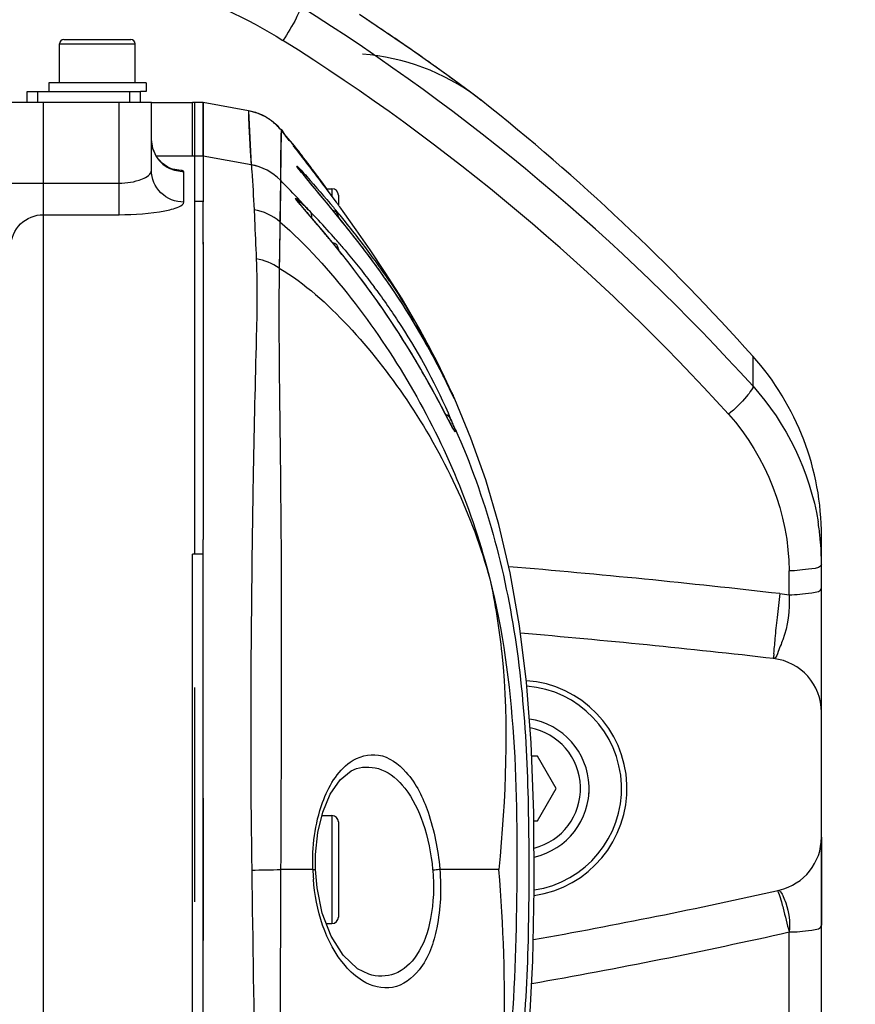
# Model space of a CAD drawing. Header units: millimetres. Extents: x 0 to 12486, y 0 to 8400.
# Tile 24 of 111: x 3119 to 3196, y 6536 to 6627. Entities that reach past the tile are written whole.
import ezdxf

# ---------------------------------------------------------------- set-up
doc = ezdxf.new("R2010")
doc.units = ezdxf.units.MM
doc.header["$LTSCALE"] = 653.4
doc.layers.get('0').update_dxf_attribs({"linetype": 'CONTINUOUS'})
for name, color, linetype in [('304102000126DXF_CONTINUOUS_LINE', 7, 'CONTINUOUS'), ('304102000211DXF_CONTINUOUS_LINE', 7, 'CONTINUOUS'), ('304102000213DXF_CONTINUOUS_LINE', 7, 'CONTINUOUS'), ('304104000094DXF_CONTINUOUS_LINE', 7, 'CONTINUOUS'), ('304105000355DXF_CONTINUOUS_LINE', 7, 'CONTINUOUS'), ('304106000106DXF_CONTINUOUS_LINE', 7, 'CONTINUOUS'), ('304106000127DXF_CONTINUOUS_LINE', 7, 'CONTINUOUS'), ('501023000020DXF_CONTINUOUS_LINE', 7, 'CONTINUOUS'), ('501023000046DXF_CONTINUOUS_LINE', 7, 'CONTINUOUS'), ('501023000091DXF_CONTINUOUS_LINE', 7, 'CONTINUOUS'), ('504001000007DXF_CONTINUOUS_LINE', 7, 'CONTINUOUS'), ('604006000004DXF_CONTINUOUS_LINE', 7, 'CONTINUOUS'), ('DRW0004_DXF_DIMENSION', 7, 'CONTINUOUS')]:
    doc.layers.add(name, color=color, linetype=linetype)
doc.styles.get("Standard").update_dxf_attribs({"font": 'txt', "width": 0.7})
doc.dimstyles.new('DIMSTYLE_2', dxfattribs={"dimtxt": 100, "dimasz": 60, "dimexe": 1.5, "dimexo": 0, "dimgap": 1.25, "dimtad": 1, "dimdsep": 46, "dimtxsty": 'Standard', "dimblk": '_FILLED', "dimblk1": '_FILLED', "dimblk2": '_FILLED', "dimcen": 0.09, "dimclrt": 5, "dimazin": 2, "dimtp": 0.5, "dimtm": 0.5, "dimtfac": 1, "dimtofl": 0, "dimtmove": 0, "dimatfit": 3, "dimldrblk": '_FILLED', "dimfxl": 0, "dimtolj": 1, "dimarcsym": 0})

# ---------------------------------------------------------------- blocks, each defined once
blk = doc.blocks.new('_FILLED')
at = {"color": 0, "linetype": 'ByBlock'}
blk.add_solid([(0, 0), (-1, 0.1167), (-1, -0.1167)], dxfattribs=at)
blk = doc.blocks.new('*D5')
at = {"layer": 'DRW0004_DXF_DIMENSION', "color": 2, "linetype": 'Continuous'}
for p, q in [((3273.868, 6494.106), (3273.868, 6748.056)), ((3058.172, 6718.056), (3166.02, 6718.056)), ((3273.868, 6718.056), (3166.02, 6718.056)), ((3166.02, 6718.056), (3678.887, 6718.056))]:
    blk.add_line(p, q, dxfattribs=at)
at = {"layer": 'DRW0004_DXF_DIMENSION', "color": 2, "linetype": 'Continuous', "xscale": 60, "yscale": 60, "zscale": 60, "rotation": 180}
blk.add_blockref('_FILLED', (3058.172, 6718.056), dxfattribs=at)
at = {"layer": 'DRW0004_DXF_DIMENSION', "color": 2, "linetype": 'Continuous', "xscale": 60, "yscale": 60, "zscale": 60}
blk.add_blockref('_FILLED', (3273.868, 6718.056), dxfattribs=at)
at = {"layer": 'DRW0004_DXF_DIMENSION', "color": 5, "linetype": 'Continuous', "insert": (3328.887, 6843.056), "char_height": 100, "width": 350, "attachment_point": 1, "line_spacing_factor": 0.9}
blk.add_mtext('215.7', dxfattribs=at)

msp = doc.modelspace()

# ---------------------------------------------------------------- linework, layer by layer
at = {"layer": '304102000126DXF_CONTINUOUS_LINE', "color": 7, "linetype": 'Continuous'}
for p, q in [((3161.312, 6620.018), (3160.704, 6620.476)), ((3161.685, 6619.73), (3161.352, 6619.987)), ((3161.685, 6619.73), (3161.678, 6619.735)), ((3193.172, 6475.479), (3193.172, 6579.409))]:
    msp.add_line(p, q, dxfattribs=at)
at = {"layer": '304102000126DXF_CONTINUOUS_LINE', "color": 9, "linetype": 'Continuous'}
for p, q in [((3161.361, 6619.977), (3161.309, 6620.015)), ((3161.678, 6619.735), (3161.35, 6619.984)), ((3161.682, 6619.732), (3161.675, 6619.738)), ((3186.815, 6596.065), (3186.815, 6593.296)), ((3190.172, 6573.979), (3190.172, 6576.193)), ((3189.316, 6574.078), (3190.172, 6573.979)), ((3190.172, 6534.064), (3190.172, 6542.769))]:
    msp.add_line(p, q, dxfattribs=at)
at = {"layer": '304102000126DXF_CONTINUOUS_LINE', "color": 7, "linetype": 'Continuous'}
msp.add_lwpolyline([(3160.704, 6620.476), (3158.727, 6621.934), (3155.324, 6624.355), (3150.414, 6627.665)], dxfattribs=at)
at = {"layer": '304102000126DXF_CONTINUOUS_LINE', "color": 9, "linetype": 'Continuous'}
for centre, radius, start, end in [((3038.427, 6458.943), 200.174, 42.15809, 57.84807), ((3039.736, 6458.128), 202.458, 55.45618, 56.6227), ((3038.42, 6458.325), 197.179, 42.16237, 57.85185), ((3040.764, 6459.623), 200.643, 54.71154, 55.45596), ((3041.902, 6461.232), 198.672, 54.25091, 54.71137), ((3046.571, 6467.667), 190.722, 53.29499, 54.25969), ((3065.41, 6492.91), 159.224, 52.95634, 53.30112), ((3097.237, 5774.312), 805.049, 83.432372, 85.224913), ((3079.146, 7035.488), 505.073, 279.94339, 282.69851)]:
    msp.add_arc(centre, radius, start, end, dxfattribs=at)
at = {"layer": '304102000126DXF_CONTINUOUS_LINE', "color": 7, "linetype": 'Continuous'}
for centre, radius, start, end in [((3149.282, 6604.04), 20, 53.02496, 85.96065), ((3037.316, 6462.482), 200.486, 41.78173, 51.66026), ((3168.172, 6579.409), 25, 0, 41.77696), ((3168.641, 6576.812), 24.53, 6.05419, 9.17811), ((3168.615, 6576.809), 24.557, 5.4096, 6.05472), ((3168.659, 6576.813), 24.513, 0.00839, 5.41127), ((3097.242, 5773.321), 800, 83.432319, 85.117654), ((3188.172, 6563.104), 5, 0, 83.43232), ((3188.172, 6551.529), 5, 282.72223, 360), ((3079.161, 7034.377), 500, 280.06178, 282.72223)]:
    msp.add_arc(centre, radius, start, end, dxfattribs=at)
at = {"layer": '304102000126DXF_CONTINUOUS_LINE', "color": 9, "linetype": 'Continuous'}
for points in [[(3120.782, 6632.441), (3128.66, 6632.001), (3136.658, 6629.466), (3143.341, 6625.272)], [(3186.815, 6593.296), (3189.931, 6589.845), (3192.116, 6585.315), (3192.858, 6580.725)], [(3184.578, 6590.678), (3188.049, 6586.838), (3190.171, 6581.369), (3190.172, 6576.193)], [(3189.213, 6546.342), (3189.309, 6546.081), (3189.386, 6545.813), (3189.463, 6545.545)]]:
    msp.add_open_spline(points, degree=3, dxfattribs=at)
for points, knots in [([(3144.95, 6628.421), (3145.01, 6628.316), (3144.799, 6627.895), (3144.382, 6626.877), (3143.777, 6625.936), (3143.341, 6625.272)], [0, 0, 0, 0, 0.102006, 0.329683, 1, 1, 1, 1]), ([(3186.815, 6593.296), (3186.868, 6593.187), (3186.611, 6592.792), (3185.969, 6591.94), (3185.167, 6591.188), (3184.578, 6590.678)], [0, 0, 0, 0, 0.104101, 0.329286, 1, 1, 1, 1]), ([(3193.172, 6576.816), (3193.172, 6576.489), (3191.668, 6576.295), (3190.882, 6576.193), (3190.172, 6576.193)], [0, 0, 0, 0, 0.315891, 1, 1, 1, 1]), ([(3190.172, 6573.979), (3190.882, 6573.979), (3191.668, 6574.081), (3193.172, 6574.275), (3193.172, 6574.603)], [0, 0, 0, 0, 0.684114, 1, 1, 1, 1]), ([(3189.316, 6574.078), (3189.228, 6573.348), (3189.073, 6571.968), (3188.889, 6570.307), (3188.806, 6569.222), (3188.726, 6568.603), (3188.77, 6568.327), (3188.702, 6568.076), (3188.744, 6568.071)], [0, 0, 0, 0, 0.365288, 0.692682, 0.821769, 0.918809, 0.979103, 1, 1, 1, 1]), ([(3190.172, 6573.979), (3190.271, 6572.582), (3189.97, 6570.499), (3189.217, 6568.912), (3188.931, 6568.05), (3188.744, 6568.071)], [0, 0, 0, 0, 0.681486, 0.908059, 1, 1, 1, 1]), ([(3189.073, 6546.607), (3189.1, 6546.613), (3189.153, 6546.479), (3189.187, 6546.411), (3189.213, 6546.342)], [0, 0, 0, 0, 0.274415, 1, 1, 1, 1]), ([(3189.273, 6546.652), (3189.214, 6546.639), (3189.564, 6546.35), (3189.558, 6546.205), (3189.632, 6546.048)], [0, 0, 0, 0, 0.257842, 1, 1, 1, 1]), ([(3189.632, 6546.048), (3189.723, 6545.858), (3190.118, 6544.818), (3190.288, 6543.664), (3190.172, 6542.769)], [0, 0, 0, 0, 0.189078, 1, 1, 1, 1]), ([(3189.463, 6545.545), (3189.518, 6545.354), (3189.771, 6544.433), (3189.998, 6543.506), (3190.172, 6542.769)], [0, 0, 0, 0, 0.207174, 1, 1, 1, 1]), ([(3190.172, 6542.769), (3190.882, 6542.769), (3191.668, 6542.871), (3193.172, 6543.065), (3193.172, 6543.393)], [0, 0, 0, 0, 0.684107, 1, 1, 1, 1])]:
    msp.add_open_spline(points, degree=3, knots=knots, dxfattribs=at)
at = {"layer": '304102000211DXF_CONTINUOUS_LINE', "color": 7, "linetype": 'Continuous'}
for p, q in [((3118.172, 6619.549), (3131.172, 6619.549)), ((3131.172, 6613.263), (3131.172, 6619.549)), ((3135.172, 6619.514), (3131.172, 6619.529)), ((3135.172, 6577.741), (3135.172, 6619.513)), ((3135.172, 6545.549), (3135.172, 6565.387))]:
    msp.add_line(p, q, dxfattribs=at)
at = {"layer": '304102000211DXF_CONTINUOUS_LINE', "color": 9, "linetype": 'Continuous'}
for p, q in [((3121.172, 6480.126), (3121.172, 6619.549)), ((3128.172, 6609.146), (3128.172, 6619.549)), ((3135.172, 6614.549), (3131.626, 6614.549)), ((3134.172, 6610.31), (3134.172, 6613.121)), ((3118.172, 6612.077), (3128.172, 6612.077)), ((3121.172, 6609.146), (3128.172, 6609.146))]:
    msp.add_line(p, q, dxfattribs=at)
at = {"layer": '304102000211DXF_CONTINUOUS_LINE', "color": 7, "linetype": 'Continuous'}
for points in [[(3131.649, 6614.5), (3131.296, 6615.264), (3131.172, 6616.113)], [(3133.246, 6613.309), (3133.266, 6613.306), (3133.089, 6613.356), (3132.683, 6613.536), (3132.149, 6613.915), (3131.649, 6614.5)]]:
    msp.add_lwpolyline(points, dxfattribs=at)
at = {"layer": '304102000211DXF_CONTINUOUS_LINE', "color": 9, "linetype": 'Continuous'}
for centre, radius, start, end in [((3134.125, 6616.098), 2.95, 200.10469, 206.13883), ((3134.17, 6616.121), 3.001, 206.15352, 221.61801), ((3134.156, 6616.108), 2.982, 221.61698, 225.07263), ((3134.182, 6616.139), 3.021, 225.14502, 243.78077)]:
    msp.add_arc(centre, radius, start, end, dxfattribs=at)
for points in [[(3131.186, 6619.529), (3132.448, 6619.525), (3133.711, 6619.519), (3134.973, 6619.514)], [(3131.355, 6615.084), (3131.235, 6615.411), (3131.172, 6615.765), (3131.172, 6616.113)], [(3134.172, 6613.121), (3133.718, 6613.121), (3133.254, 6613.229), (3132.847, 6613.429)]]:
    msp.add_open_spline(points, degree=3, dxfattribs=at)
for points, knots in [([(3134.172, 6613.121), (3134.172, 6613.216), (3133.663, 6613.262), (3133.412, 6613.323), (3133.159, 6613.347)], [0, 0, 0, 0, 0.273282, 1, 1, 1, 1]), ([(3128.172, 6612.077), (3128.902, 6612.077), (3129.913, 6612.176), (3131.172, 6612.875), (3131.172, 6613.263)], [0, 0, 0, 0, 0.65345, 1, 1, 1, 1]), ([(3134.172, 6610.31), (3133.408, 6610.31), (3131.823, 6610.928), (3131.172, 6612.508), (3131.172, 6613.263)], [0, 0, 0, 0, 0.502777, 1, 1, 1, 1]), ([(3128.172, 6609.146), (3129.591, 6609.146), (3131.575, 6609.294), (3133.417, 6609.727), (3134.172, 6610.103), (3134.172, 6610.31)], [0, 0, 0, 0, 0.683016, 0.900364, 1, 1, 1, 1]), ([(3118.172, 6606.214), (3118.172, 6606.965), (3118.829, 6608.537), (3120.409, 6609.146), (3121.172, 6609.146)], [0, 0, 0, 0, 0.495927, 1, 1, 1, 1])]:
    msp.add_open_spline(points, degree=3, knots=knots, dxfattribs=at)
at = {"layer": '304102000213DXF_CONTINUOUS_LINE', "color": 7, "linetype": 'Continuous'}
for p, q in [((3140.155, 6618.768), (3135.972, 6619.517)), ((3135.972, 6619.516), (3135.972, 6610.338)), ((3144.019, 6615.973), (3143.648, 6616.426)), ((3145.707, 6613.725), (3144.585, 6615.178)), ((3146.492, 6612.7), (3145.707, 6613.725)), ((3145.976, 6611.933), (3145.546, 6612.455)), ((3147.032, 6611.988), (3146.492, 6612.7)), ((3146.935, 6612.175), (3146.514, 6612.749)), ((3147.365, 6610.261), (3145.976, 6611.933)), ((3147.389, 6611.549), (3146.935, 6612.175)), ((3147.004, 6612.075), (3147.035, 6612.033)), ((3147.141, 6611.891), (3147.038, 6612.034)), ((3148.289, 6610.298), (3147.617, 6611.208)), ((3144.75, 6610.331), (3144.656, 6610.455)), ((3148.026, 6609.46), (3147.365, 6610.261)), ((3146.542, 6608.215), (3145.327, 6609.637)), ((3148.456, 6608.936), (3148.026, 6609.46)), ((3148.736, 6608.591), (3148.456, 6608.936)), ((3135.972, 6606.61), (3135.972, 6579.097)), ((3152.813, 6603.802), (3151.403, 6605.907)), ((3151.627, 6604.877), (3151.427, 6605.146)), ((3152.024, 6604.335), (3151.627, 6604.877)), ((3157.653, 6595.257), (3157.377, 6595.781)), ((3157.9, 6594.78), (3157.653, 6595.257)), ((3158.119, 6594.348), (3157.9, 6594.78)), ((3158.315, 6593.958), (3158.119, 6594.348)), ((3158.486, 6593.61), (3158.315, 6593.958)), ((3158.764, 6593.039), (3158.486, 6593.61)), ((3159.198, 6592.125), (3158.764, 6593.039)), ((3158.177, 6591.071), (3157.812, 6591.762)), ((3160.736, 6588.467), (3159.241, 6592.063)), ((3158.838, 6589.808), (3158.177, 6591.071)), ((3150.133, 6557.891), (3150.14, 6557.893)), ((3135.972, 6555.153), (3135.972, 6541.973)), ((3157.847, 6548.623), (3157.853, 6548.549)), ((3151.283, 6538.855), (3151.274, 6538.858))]:
    msp.add_line(p, q, dxfattribs=at)
at = {"layer": '304102000213DXF_CONTINUOUS_LINE', "color": 9, "linetype": 'Continuous'}
for p, q in [((3140.141, 6618.769), (3135.972, 6619.516)), ((3140.141, 6618.769), (3140.404, 6613.768)), ((3140.156, 6618.768), (3140.141, 6618.769)), ((3143.16, 6616.99), (3143.114, 6612.339)), ((3144.543, 6615.231), (3144.508, 6615.278)), ((3140.404, 6613.768), (3135.972, 6614.549)), ((3143.123, 6614.618), (3143.114, 6612.336)), ((3144.896, 6614.872), (3144.869, 6614.906)), ((3144.918, 6614.844), (3144.896, 6614.872)), ((3145.416, 6614.102), (3145.063, 6614.559)), ((3145.575, 6613.997), (3145.529, 6614.056)), ((3145.609, 6613.953), (3145.575, 6613.997)), ((3145.08, 6613.025), (3145.038, 6613.078)), ((3145.134, 6612.958), (3145.08, 6613.025)), ((3146.38, 6612.93), (3146.272, 6613.074)), ((3143.114, 6612.336), (3143.065, 6608.488)), ((3143.108, 6611.562), (3143.101, 6610.837)), ((3143.114, 6612.336), (3143.108, 6611.562)), ((3146.043, 6611.853), (3145.8, 6612.146)), ((3146.465, 6611.344), (3146.043, 6611.853)), ((3147.181, 6611.79), (3147, 6612.031)), ((3147.037, 6612.035), (3147.005, 6612.079)), ((3148.007, 6609.832), (3148.089, 6609.734)), ((3145.822, 6609.465), (3145.864, 6609.422)), ((3148.453, 6608.94), (3148.392, 6609.014)), ((3148.526, 6608.85), (3148.453, 6608.94)), ((3143.055, 6607.892), (3143.026, 6605.998)), ((3150.07, 6606.92), (3150.027, 6606.975)), ((3143.026, 6605.998), (3143.005, 6604.765)), ((3154.598, 6597.342), (3154.572, 6597.385)), ((3158.937, 6592.677), (3158.907, 6592.739)), ((3159.202, 6592.115), (3159.198, 6592.125)), ((3158.697, 6590.073), (3158.571, 6590.315)), ((3146.109, 6548.549), (3143.127, 6548.549)), ((3163.331, 6548.549), (3157.853, 6548.549))]:
    msp.add_line(p, q, dxfattribs=at)
for points in [[(3140.141, 6618.769), (3140.143, 6618.205), (3140.178, 6617.328), (3140.238, 6616.238), (3140.316, 6615.025), (3140.404, 6613.765)], [(3143.16, 6616.99), (3143.14, 6616.453), (3143.129, 6615.631), (3143.123, 6614.618)], [(3143.101, 6610.837), (3143.089, 6609.982), (3143.08, 6609.343), (3142.994, 6604.19)], [(3157.191, 6548.549), (3157.195, 6548.503), (3157.199, 6548.481)]]:
    msp.add_lwpolyline(points, dxfattribs=at)
at = {"layer": '304102000213DXF_CONTINUOUS_LINE', "color": 7, "linetype": 'Continuous'}
for points in [[(3142.274, 6617.846), (3141.714, 6618.21), (3141.048, 6618.521), (3140.318, 6618.736), (3140.155, 6618.768)], [(3142.915, 6617.276), (3142.683, 6617.505), (3142.274, 6617.846)], [(3143.648, 6616.426), (3143.497, 6616.608), (3143.367, 6616.764), (3143.254, 6616.897), (3143.151, 6617.017), (3143.047, 6617.134), (3142.915, 6617.276)], [(3145.063, 6614.659), (3144.763, 6615.041), (3144.489, 6615.387), (3144.241, 6615.697), (3144.019, 6615.973)], [(3144.585, 6615.178), (3144.441, 6615.366), (3144.409, 6615.408), (3144.386, 6615.44), (3144.371, 6615.46), (3144.369, 6615.463)], [(3145.74, 6613.781), (3145.389, 6614.239), (3145.063, 6614.659)], [(3145.546, 6612.455), (3145.196, 6612.883), (3145.053, 6613.06), (3144.933, 6613.21), (3144.838, 6613.332), (3144.767, 6613.424), (3144.722, 6613.485), (3144.716, 6613.494)], [(3146.514, 6612.749), (3146.115, 6613.284), (3145.74, 6613.781)], [(3147.617, 6611.208), (3147.417, 6611.475), (3147.032, 6611.988)], [(3145.327, 6609.637), (3145.043, 6609.973), (3144.927, 6610.113), (3144.828, 6610.233), (3144.75, 6610.331)], [(3151.403, 6605.907), (3150.129, 6607.732), (3148.916, 6609.433)], [(3148.541, 6605.805), (3148.222, 6606.198), (3147.914, 6606.575), (3147.616, 6606.936), (3147.33, 6607.281), (3147.055, 6607.609), (3146.542, 6608.215)], [(3150.67, 6606.146), (3150.269, 6606.665), (3149.874, 6607.17), (3149.486, 6607.659), (3149.106, 6608.133), (3148.736, 6608.591)], [(3151.427, 6605.146), (3151.077, 6605.612), (3150.67, 6606.146)], [(3151.355, 6602.137), (3151.03, 6602.58), (3150.65, 6603.091), (3150.278, 6603.586), (3149.913, 6604.063), (3149.556, 6604.524), (3149.208, 6604.968), (3148.87, 6605.395), (3148.541, 6605.805)], [(3157.377, 6595.781), (3157.228, 6596.06), (3157.07, 6596.352), (3156.903, 6596.657), (3156.728, 6596.973), (3156.544, 6597.302), (3156.351, 6597.642), (3156.15, 6597.993), (3155.939, 6598.355), (3155.719, 6598.728), (3155.49, 6599.111), (3155.251, 6599.503), (3155.004, 6599.906), (3154.747, 6600.317), (3154.481, 6600.736), (3154.205, 6601.164), (3153.92, 6601.599), (3153.626, 6602.041), (3153.323, 6602.489), (3153.011, 6602.943), (3152.69, 6603.403), (3152.361, 6603.867), (3152.024, 6604.335)], [(3159.241, 6592.063), (3157.659, 6595.406), (3156.006, 6598.53), (3154.358, 6601.356), (3152.813, 6603.802)], [(3157.812, 6591.762), (3157.609, 6592.142), (3157.392, 6592.545), (3157.16, 6592.97), (3156.915, 6593.415), (3156.655, 6593.879), (3156.382, 6594.362), (3156.094, 6594.862), (3155.792, 6595.378), (3155.477, 6595.909), (3155.147, 6596.454), (3154.804, 6597.012), (3154.448, 6597.582), (3154.079, 6598.161), (3153.696, 6598.75), (3153.301, 6599.347), (3152.894, 6599.951), (3152.476, 6600.56), (3152.046, 6601.174), (3151.605, 6601.791), (3151.355, 6602.137)], [(3159.135, 6589.27), (3159.134, 6589.272), (3159.109, 6589.313), (3159.064, 6589.39), (3159.003, 6589.5), (3158.928, 6589.639), (3158.838, 6589.808)], [(3158.858, 6504.207), (3160.335, 6507.63), (3161.708, 6511.299), (3162.935, 6515.193), (3164.006, 6519.383), (3164.921, 6524.014), (3165.638, 6528.985), (3166.141, 6534.207), (3166.464, 6540.09), (3166.597, 6546.769), (3166.554, 6553.752), (3166.313, 6560.281), (3165.879, 6565.902), (3165.238, 6571.095), (3164.375, 6576.006), (3163.328, 6580.486), (3162.113, 6584.603), (3160.736, 6588.467)], [(3146.348, 6548.563), (3146.352, 6549.952), (3146.565, 6551.971), (3147.02, 6553.853), (3147.716, 6555.521), (3148.619, 6556.842), (3149.638, 6557.68), (3150.139, 6557.893)], [(3147.807, 6542.37), (3146.982, 6544.503), (3146.492, 6546.854), (3146.348, 6548.563)], [(3151.274, 6538.858), (3150.241, 6539.37), (3148.92, 6540.615), (3147.807, 6542.37)]]:
    msp.add_lwpolyline(points, dxfattribs=at)
at = {"layer": '304102000213DXF_CONTINUOUS_LINE', "color": 9, "linetype": 'Continuous'}
for centre, radius, start, end in [((3139.266, 6613.824), 5.022, 67.2248, 79.97155), ((3139.282, 6613.864), 4.979, 65.04544, 67.21424), ((3139.269, 6613.84), 5.007, 52.63233, 65.02906), ((3139.257, 6613.829), 5.022, 39.00516, 52.59482), ((3073.176, 6558.584), 91.171, 38.15263, 38.70533), ((3294.666, 6730.599), 189.332, 217.54179, 217.78608), ((3070.792, 6556.706), 94.206, 37.50096, 38.10745), ((3076.884, 6560.761), 86.885, 37.89139, 38.39427), ((2891.388, 6417.84), 321.012, 37.53482, 37.6897), ((3070.068, 6555.443), 95.531, 37.61215, 37.89789), ((3071.671, 6557.377), 93.1, 36.74523, 37.4228), ((3067.493, 6553.459), 98.781, 36.81793, 37.61187), ((2982.82, 6488.04), 205.74, 37.06065, 37.54523), ((3218.269, 6672.224), 94.134, 219.02018, 219.65955), ((3073.429, 6558.687), 90.908, 35.96753, 36.63295), ((3067.503, 6553.465), 98.77, 36.39849, 36.81898), ((3058.394, 6529.66), 118.375, 43.02068, 44.30039), ((3021.238, 6517.078), 157.582, 36.73057, 36.944), ((2786.181, 6311.186), 468.934, 39.52384, 39.79823), ((3036.837, 6528.701), 138.129, 36.20896, 36.73603), ((3065.27, 6536.101), 108.955, 42.32641, 43.01149), ((3176.772, 6636.664), 41.464, 219.85869, 220.29673), ((3209.048, 6664.003), 83.763, 220.28096, 220.46766), ((3120.651, 6584.874), 35.19, 44.33282, 45.65283), ((3065.231, 6540.37), 108.059, 39.4922, 39.9344), ((3320.459, 6759.094), 230.237, 220.47649, 220.6024), ((2995.525, 6484.117), 197.402, 39.2498, 39.47571), ((3048.351, 6527.111), 129.292, 38.14882, 39.21307), ((3071.132, 6545.234), 100.412, 39.03798, 39.49202), ((3085.324, 6556.616), 82.22, 36.16673, 39.10616), ((3065.254, 6538.659), 106.982, 38.97372, 39.40961), ((3076.62, 6549.329), 93.336, 36.73008, 38.09965), ((3075.235, 6546.646), 94.199, 36.0952, 39.01523), ((3088.405, 6558.144), 78.619, 35.07156, 36.71804), ((3094.829, 6563.664), 70.387, 33.95016, 36.10069), ((3092.307, 6560.907), 73.838, 34.61971, 35.05631), ((3081.661, 6551.413), 86.198, 35.79612, 36.05134), ((3082.707, 6552.16), 84.912, 34.59983, 35.79982), ((3084.509, 6553.406), 82.722, 32.11663, 34.5983), ((3083.15, 6552.575), 84.315, 29.90954, 32.06992), ((3217.938, 6620.967), 66.812, 207.54184, 207.94723), ((3093.963, 6560.071), 71.566, 24.5111, 24.93319), ((3183.23, 6602.578), 27.534, 207.9917, 208.26626), ((3094.038, 6560.105), 71.484, 24.12909, 24.5111), ((3122.431, 7515.95), 967.623, 271.06691, 271.225533), ((3166.448, 6549.252), 20.351, 181.98063, 184.46751)]:
    msp.add_arc(centre, radius, start, end, dxfattribs=at)
at = {"layer": '304102000213DXF_CONTINUOUS_LINE', "color": 7, "linetype": 'Continuous'}
for centre, radius, start, end in [((3068.26, 6554.021), 97.831, 36.00658, 36.36894), ((3051.026, 6539.096), 120.54, 35.69855, 36.20649), ((3107.705, 6572.201), 53.306, 43.11431, 44.2871), ((3096.294, 6561.519), 68.937, 41.13629, 43.11374), ((3092.521, 6558.171), 73.981, 40.71212, 41.16634), ((3099.129, 6563.351), 65.583, 36.25593, 36.608)]:
    msp.add_arc(centre, radius, start, end, dxfattribs=at)
at = {"layer": '304102000213DXF_CONTINUOUS_LINE', "color": 9, "linetype": 'Continuous'}
for points, knots in [([(3144.323, 6615.595), (3144.035, 6615.954), (3143.798, 6616.03), (3143.17, 6617.135), (3143.16, 6616.99)], [0, 0, 0, 0, 0.760458, 1, 1, 1, 1]), ([(3144.508, 6615.278), (3144.448, 6615.357), (3144.247, 6615.578), (3144.643, 6615.283), (3144.775, 6614.984), (3144.981, 6614.723)], [0, 0, 0, 0, 0.224744, 0.247421, 1, 1, 1, 1]), ([(3140.404, 6613.765), (3140.418, 6613.574), (3140.532, 6612.189), (3140.604, 6610.801), (3140.669, 6609.605)], [0, 0, 0, 0, 0.138316, 1, 1, 1, 1]), ([(3144.712, 6613.494), (3144.676, 6613.542), (3144.507, 6613.864), (3144.886, 6613.396), (3145.01, 6613.262)], [0, 0, 0, 0, 0.248523, 1, 1, 1, 1]), ([(3145.038, 6613.078), (3144.974, 6613.157), (3144.865, 6613.294), (3144.757, 6613.434), (3144.712, 6613.494)], [0, 0, 0, 0, 0.572692, 1, 1, 1, 1]), ([(3145.01, 6613.262), (3145.191, 6613.068), (3146.209, 6611.941), (3147.202, 6610.792), (3148.007, 6609.832)], [0, 0, 0, 0, 0.174818, 1, 1, 1, 1]), ([(3144.943, 6610.09), (3144.788, 6610.275), (3144.217, 6610.916), (3144.747, 6610.511), (3144.853, 6610.414)], [0, 0, 0, 0, 0.627284, 1, 1, 1, 1]), ([(3140.669, 6609.605), (3140.685, 6609.304), (3140.757, 6607.788), (3140.814, 6606.272), (3140.869, 6605.058)], [0, 0, 0, 0, 0.198833, 1, 1, 1, 1]), ([(3147.911, 6606.577), (3147.704, 6606.829), (3146.959, 6607.728), (3146.2, 6608.616), (3145.653, 6609.255)], [0, 0, 0, 0, 0.279339, 1, 1, 1, 1]), ([(3143.065, 6608.488), (3145.498, 6606.367), (3149.848, 6601.508), (3157.105, 6590.801), (3160.914, 6581.694), (3162.485, 6575.437)], [0, 0, 0, 0, 0.249704, 0.500893, 1, 1, 1, 1]), ([(3140.869, 6605.058), (3140.989, 6602.371), (3140.807, 6595.596), (3140.53, 6583.379), (3140.338, 6567.213), (3140.345, 6555.126), (3140.448, 6548.495)], [0, 0, 0, 0, 0.142672, 0.359019, 0.648311, 1, 1, 1, 1]), ([(3142.994, 6604.19), (3142.906, 6597.498), (3143.288, 6578.951), (3143.171, 6560.404), (3143.127, 6548.549)], [0, 0, 0, 0, 0.360815, 1, 1, 1, 1]), ([(3142.994, 6604.19), (3145.388, 6602.794), (3149.654, 6598.89), (3156.923, 6589.643), (3160.878, 6581.311), (3162.485, 6575.437)], [0, 0, 0, 0, 0.235385, 0.482709, 1, 1, 1, 1]), ([(3158.907, 6592.739), (3158.632, 6593.318), (3156.919, 6596.815), (3154.92, 6600.178), (3153.071, 6602.856)], [0, 0, 0, 0, 0.16456, 1, 1, 1, 1]), ([(3153.217, 6602.973), (3153.885, 6601.98), (3155.977, 6598.687), (3157.795, 6595.225), (3158.916, 6592.766)], [0, 0, 0, 0, 0.30699, 1, 1, 1, 1]), ([(3152.014, 6602.137), (3152.794, 6601.074), (3155.384, 6597.296), (3157.603, 6593.252), (3158.859, 6590.241)], [0, 0, 0, 0, 0.287657, 1, 1, 1, 1]), ([(3158.571, 6590.315), (3158.422, 6590.6), (3157.669, 6592.047), (3156.889, 6593.481), (3156.235, 6594.617)], [0, 0, 0, 0, 0.196811, 1, 1, 1, 1]), ([(3158.916, 6592.766), (3158.972, 6592.645), (3159.017, 6592.551), (3159.248, 6592.021), (3159.202, 6592.115)], [0, 0, 0, 0, 0.560309, 1, 1, 1, 1]), ([(3158.859, 6590.241), (3158.952, 6590.016), (3159.085, 6589.622), (3159.257, 6589.313), (3159.289, 6588.958), (3159.18, 6589.179), (3159.141, 6589.247)], [0, 0, 0, 0, 0.489067, 0.773307, 0.844387, 1, 1, 1, 1]), ([(3159.141, 6589.247), (3159.116, 6589.29), (3159.061, 6589.386), (3159.008, 6589.484), (3158.979, 6589.538)], [0, 0, 0, 0, 0.447397, 1, 1, 1, 1]), ([(3159.275, 6589.327), (3162.1, 6583.022), (3165.75, 6569.396), (3166.258, 6548.528), (3165.746, 6527.658), (3162.086, 6514.033), (3159.257, 6507.728)], [0, 0, 0, 0, 0.249045, 0.499975, 0.750915, 1, 1, 1, 1]), ([(3162.485, 6575.437), (3164.888, 6565.865), (3165.185, 6550.813), (3164.613, 6531.104), (3162.595, 6521.331), (3161.025, 6516.663)], [0, 0, 0, 0, 0.499772, 0.750563, 1, 1, 1, 1]), ([(3162.485, 6575.437), (3162.987, 6573.162), (3164.386, 6564.254), (3163.939, 6555.183), (3163.331, 6548.549)], [0, 0, 0, 0, 0.259107, 1, 1, 1, 1]), ([(3149.562, 6558.488), (3150.293, 6559.01), (3152.39, 6559.585), (3155.259, 6557.389), (3157.076, 6553.567), (3157.693, 6550.397), (3157.847, 6548.623)], [0, 0, 0, 0, 0.176594, 0.373188, 0.649997, 1, 1, 1, 1]), ([(3146.109, 6548.549), (3146.035, 6550.641), (3146.444, 6554.261), (3148.337, 6557.614), (3149.562, 6558.488)], [0, 0, 0, 0, 0.581849, 1, 1, 1, 1]), ([(3150.139, 6557.893), (3150.878, 6558.117), (3152.723, 6558.008), (3154.971, 6555.955), (3156.534, 6552.67), (3157.054, 6550.011), (3157.191, 6548.549)], [0, 0, 0, 0, 0.176913, 0.386424, 0.663892, 1, 1, 1, 1]), ([(3140.448, 6548.495), (3140.551, 6541.877), (3140.728, 6529.821), (3140.867, 6513.704), (3140.952, 6501.511), (3140.991, 6494.751), (3140.87, 6492.056)], [0, 0, 0, 0, 0.351803, 0.640883, 0.856629, 1, 1, 1, 1]), ([(3143.127, 6548.549), (3143.081, 6536.631), (3142.981, 6518.089), (3142.896, 6499.544), (3142.991, 6492.921)], [0, 0, 0, 0, 0.642748, 1, 1, 1, 1]), ([(3146.109, 6548.549), (3146.166, 6548.552), (3146.239, 6548.569), (3146.328, 6548.551), (3146.345, 6548.564)], [0, 0, 0, 0, 0.727838, 1, 1, 1, 1]), ([(3157.857, 6548.549), (3158.01, 6546.756), (3157.857, 6543.524), (3156.54, 6539.433), (3153.627, 6537.161), (3151.515, 6537.756), (3150.706, 6538.251)], [0, 0, 0, 0, 0.350207, 0.623468, 0.815304, 1, 1, 1, 1]), ([(3157.199, 6548.481), (3157.336, 6546.998), (3157.238, 6544.267), (3156.132, 6540.781), (3153.902, 6538.614), (3152.047, 6538.622), (3151.283, 6538.855)], [0, 0, 0, 0, 0.339483, 0.615317, 0.818078, 1, 1, 1, 1]), ([(3157.856, 6548.549), (3157.829, 6548.545), (3157.628, 6548.518), (3157.425, 6548.502), (3157.249, 6548.488)], [0, 0, 0, 0, 0.133063, 1, 1, 1, 1]), ([(3161.025, 6516.663), (3162.623, 6521.912), (3164.267, 6532.631), (3163.729, 6543.346), (3163.331, 6548.549)], [0, 0, 0, 0, 0.512533, 1, 1, 1, 1]), ([(3150.706, 6538.251), (3150.109, 6538.617), (3147.431, 6541.046), (3146.383, 6544.82), (3146.159, 6547.667)], [0, 0, 0, 0, 0.19685, 1, 1, 1, 1])]:
    msp.add_open_spline(points, degree=3, knots=knots, dxfattribs=at)
for points in [[(3143.114, 6612.339), (3142.4, 6613.069), (3141.41, 6613.591), (3140.404, 6613.768)], [(3143.114, 6612.336), (3142.4, 6613.066), (3141.41, 6613.588), (3140.404, 6613.765)], [(3144.853, 6610.414), (3144.988, 6610.291), (3145.119, 6610.166), (3145.249, 6610.039)], [(3143.065, 6608.488), (3142.393, 6609.058), (3141.537, 6609.455), (3140.669, 6609.605)], [(3145.822, 6609.465), (3145.953, 6609.316), (3146.007, 6609.091), (3145.99, 6608.892)], [(3142.994, 6604.19), (3142.37, 6604.632), (3141.624, 6604.934), (3140.869, 6605.058)], [(3158.859, 6590.241), (3158.774, 6590.418), (3158.597, 6590.629), (3158.402, 6590.611)]]:
    msp.add_open_spline(points, degree=3, dxfattribs=at)
at = {"layer": '304102000213DXF_CONTINUOUS_LINE', "color": 7, "linetype": 'Continuous'}
msp.add_open_spline([(3148.598, 6606.426), (3148.86, 6606.121), (3149.955, 6604.828), (3151.005, 6603.498), (3151.775, 6602.461)], degree=3, knots=[0, 0, 0, 0, 0.237448, 1, 1, 1, 1], dxfattribs=at)
at = {"layer": '304104000094DXF_CONTINUOUS_LINE', "color": 7, "linetype": 'Continuous'}
for radius, start, end in [(10, 278.14149, 86.03295), (9.5, 278.63439, 85.54917)]:
    msp.add_arc((3165.172, 6556.049), radius, start, end, dxfattribs=at)
at = {"layer": '304105000355DXF_CONTINUOUS_LINE', "color": 7, "linetype": 'Continuous'}
for p, q in [((3119.672, 6619.549), (3119.672, 6620.549)), ((3119.672, 6620.549), (3130.172, 6620.549)), ((3130.172, 6619.549), (3130.172, 6620.549))]:
    msp.add_line(p, q, dxfattribs=at)
at = {"layer": '304105000355DXF_CONTINUOUS_LINE', "color": 9, "linetype": 'Continuous'}
for p, q in [((3120.672, 6619.549), (3120.672, 6620.549)), ((3129.172, 6619.549), (3129.172, 6620.549))]:
    msp.add_line(p, q, dxfattribs=at)
at = {"layer": '304106000106DXF_CONTINUOUS_LINE', "color": 7, "linetype": 'Continuous'}
msp.add_line((3193.172, 6551.529), (3193.172, 6543.393), dxfattribs=at)
at = {"layer": '304106000127DXF_CONTINUOUS_LINE', "color": 7, "linetype": 'Continuous'}
for p, q in [((3135.972, 6619.521), (3134.972, 6619.521)), ((3134.972, 6619.515), (3134.972, 6619.52)), ((3134.972, 6614.549), (3134.972, 6619.513)), ((3135.972, 6614.549), (3135.972, 6619.52)), ((3135.972, 6606.421), (3135.972, 6610.359)), ((3135.972, 6518.14), (3135.972, 6579.097)), ((3134.972, 6519.356), (3134.972, 6577.741))]:
    msp.add_line(p, q, dxfattribs=at)
at = {"layer": '304106000127DXF_CONTINUOUS_LINE', "color": 9, "linetype": 'Continuous'}
for p, q in [((3135.972, 6614.549), (3134.972, 6614.549)), ((3135.972, 6610.359), (3135.172, 6610.359)), ((3135.972, 6577.741), (3134.972, 6577.741))]:
    msp.add_line(p, q, dxfattribs=at)
at = {"layer": '501023000020DXF_CONTINUOUS_LINE', "color": 7, "linetype": 'Continuous'}
for p, q in [((3123.072, 6625.349), (3129.272, 6625.349)), ((3122.672, 6621.349), (3122.672, 6624.949)), ((3129.672, 6621.349), (3129.672, 6624.949))]:
    msp.add_line(p, q, dxfattribs=at)
at = {"layer": '501023000020DXF_CONTINUOUS_LINE', "color": 9, "linetype": 'Continuous'}
msp.add_line((3122.672, 6624.949), (3129.672, 6624.949), dxfattribs=at)
at = {"layer": '501023000020DXF_CONTINUOUS_LINE', "color": 7, "linetype": 'Continuous'}
for centre, start, end in [((3123.072, 6624.949), 90, 180), ((3129.272, 6624.949), 0, 90)]:
    msp.add_arc(centre, 0.4, start, end, dxfattribs=at)
at = {"layer": '501023000046DXF_CONTINUOUS_LINE', "color": 7, "linetype": 'Continuous'}
for p, q in [((3147.362, 6611.549), (3147.872, 6611.549)), ((3148.472, 6610.949), (3148.472, 6610.046)), ((3148.472, 6608.949), (3148.472, 6608.916)), ((3148.472, 6605.949), (3148.472, 6605.89)), ((3146.947, 6553.549), (3147.872, 6553.549)), ((3148.472, 6552.949), (3148.472, 6544.149)), ((3147.351, 6543.549), (3147.872, 6543.549))]:
    msp.add_line(p, q, dxfattribs=at)
at = {"layer": '501023000046DXF_CONTINUOUS_LINE', "color": 9, "linetype": 'Continuous'}
for p, q in [((3147.872, 6611.549), (3147.872, 6610.864)), ((3147.872, 6553.549), (3147.872, 6543.549))]:
    msp.add_line(p, q, dxfattribs=at)
at = {"layer": '501023000046DXF_CONTINUOUS_LINE', "color": 7, "linetype": 'Continuous'}
for centre, start, end in [((3147.872, 6610.949), 0, 90), ((3147.872, 6608.949), 0, 81.17543), ((3147.872, 6605.949), 0, 83.14458), ((3147.872, 6552.949), 0, 90), ((3147.872, 6544.149), 270, 360)]:
    msp.add_arc(centre, 0.6, start, end, dxfattribs=at)
at = {"layer": '501023000091DXF_CONTINUOUS_LINE', "color": 7, "linetype": 'Continuous'}
for p, q in [((3166.904, 6559.049), (3166.359, 6559.049)), ((3168.636, 6556.049), (3166.904, 6559.049)), ((3166.904, 6553.049), (3168.636, 6556.049)), ((3166.558, 6553.049), (3166.904, 6553.049))]:
    msp.add_line(p, q, dxfattribs=at)
msp.add_arc((3165.172, 6556.049), 6.5, 282.60463, 81.37645, dxfattribs=at)
at = {"layer": '501023000091DXF_CONTINUOUS_LINE', "color": 9, "linetype": 'Continuous'}
msp.add_arc((3165.172, 6556.049), 5.7, 284.35629, 79.48811, dxfattribs=at)
at = {"layer": '504001000007DXF_CONTINUOUS_LINE', "color": 7, "linetype": 'Continuous'}
for p, q in [((3121.672, 6621.349), (3121.672, 6620.549)), ((3130.672, 6621.349), (3121.672, 6621.349)), ((3130.672, 6621.349), (3130.672, 6620.549)), ((3130.672, 6620.549), (3130.172, 6620.549))]:
    msp.add_line(p, q, dxfattribs=at)
at = {"layer": '604006000004DXF_CONTINUOUS_LINE', "color": 7, "linetype": 'Continuous'}
msp.add_arc((3165.172, 6556.049), 6.5, 354.66386, 360, dxfattribs=at)

# ---------------------------------------------------------------- dimensions: what is measured, and where the dimension line sits
at = {"layer": 'DRW0004_DXF_DIMENSION', "color": 2, "linetype": 'Continuous'}
dim = msp.add_linear_dim(base=(3058.172, 6718.056), p1=(3273.868, 6494.106), p2=(3058.172, 6790.919), angle=180, dimstyle='DIMSTYLE_2', dxfattribs=at)
dim.commit()
dim.dimension.update_dxf_attribs({"geometry": '*D5', "text_midpoint": (3503.887, 6718.056), "dimtype": 160})

doc.saveas('drawing.dxf')
